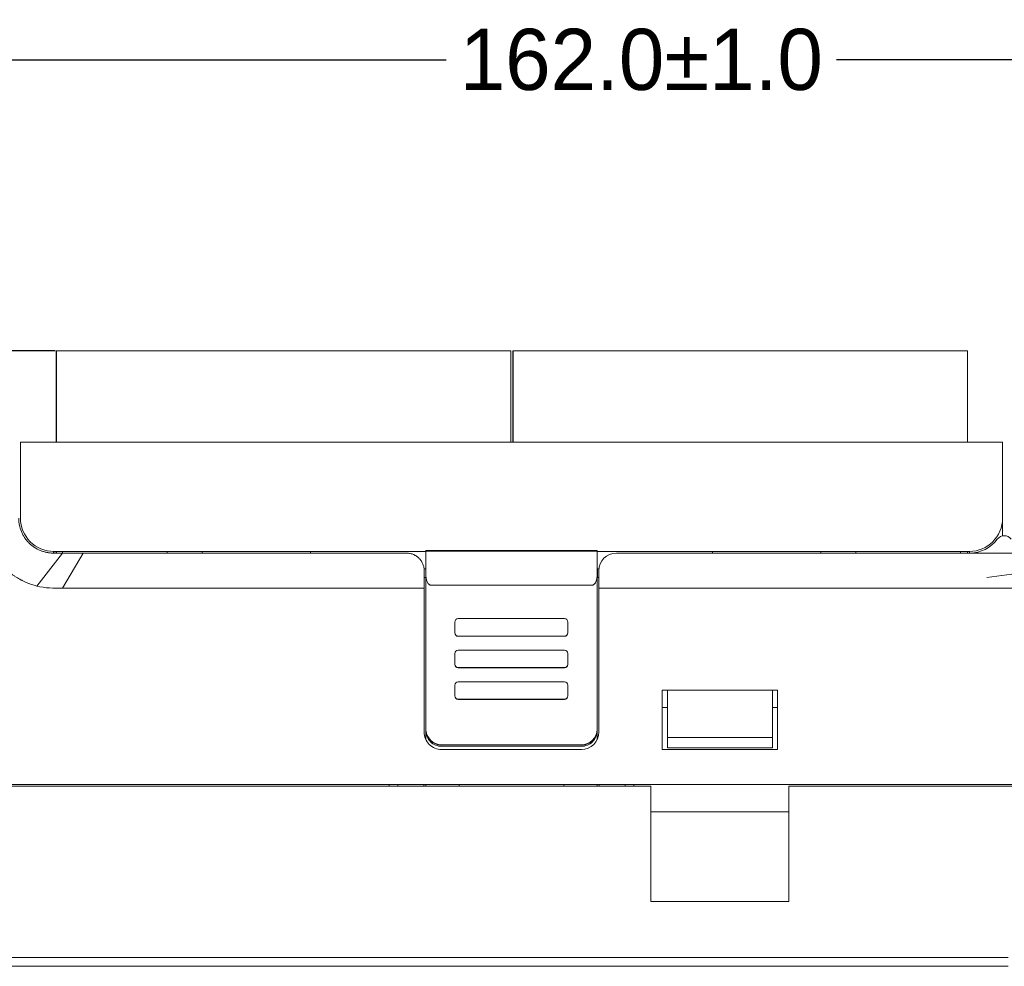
# Model space of a CAD drawing. Header units: millimetres. Extents: x -1146 to -167, y 277 to 699.
# Tile 22 of 40: x -950 to -894, y 534 to 588. Entities that reach past the tile are written whole.
import ezdxf

# ---------------------------------------------------------------- set-up
doc = ezdxf.new("R2010")
doc.units = ezdxf.units.MM
doc.header["$MEASUREMENT"] = 0
doc.dimstyles.get("Standard").update_dxf_attribs({"dimtxt": 3.5, "dimasz": 0.18, "dimexe": 0.18, "dimexo": 0.0625, "dimgap": 0.09, "dimtad": 0, "dimtih": 1, "dimtoh": 1, "dimdec": 4, "dimzin": 0, "dimdsep": 46, "dimtxsty": 'Standard', "dimcen": 0.09, "dimadec": 0, "dimazin": 0, "dimtfac": 1, "dimtdec": 4, "dimtofl": 0, "dimtmove": 0, "dimatfit": 3, "dimfxl": 0, "dimtolj": 1, "dimtzin": 0, "dimarcsym": 0})

# ---------------------------------------------------------------- blocks, each defined once
blk = doc.blocks.new('*D1')
at = {"color": 0, "lineweight": -2}
for p, q in [((-995.894, 553.173), (-995.894, 585.637)), ((-833.894, 552.834), (-833.894, 585.637)), ((-995.714, 585.457), (-926.068, 585.457)), ((-834.074, 585.457), (-903.721, 585.457))]:
    blk.add_line(p, q, dxfattribs=at)
at = {"color": 0}
for points in [[(-995.714, 585.487), (-995.714, 585.427), (-995.894, 585.457)], [(-834.074, 585.427), (-834.074, 585.487), (-833.894, 585.457)]]:
    blk.add_solid(points, dxfattribs=at)
at = {"layer": 'Defpoints', "color": 0}
for p in [(-833.894, 585.457), (-995.894, 553.11), (-833.894, 552.772)]:
    blk.add_point(p, dxfattribs=at)
at = {"color": 0, "insert": (-914.894, 585.457), "char_height": 3.5, "attachment_point": 5}
blk.add_mtext('\\A1;162.0%%p1.0', dxfattribs=at)
blk = doc.blocks.new('*D3')
at = {"color": 0, "lineweight": -2}
for p, q in [((-948.431, 568.794), (-1047.869, 568.794)), ((-1047.689, 568.615), (-1047.689, 553.022)), ((-1047.689, 533.749), (-1047.689, 549.342)), ((-993.957, 533.569), (-1047.869, 533.569))]:
    blk.add_line(p, q, dxfattribs=at)
at = {"color": 0}
for points in [[(-1047.659, 568.615), (-1047.719, 568.615), (-1047.689, 568.794)], [(-1047.719, 533.749), (-1047.659, 533.749), (-1047.689, 533.569)]]:
    blk.add_solid(points, dxfattribs=at)
at = {"layer": 'Defpoints', "color": 0}
for p in [(-1047.689, 568.794), (-948.369, 568.794), (-993.894, 533.569)]:
    blk.add_point(p, dxfattribs=at)
at = {"color": 0, "insert": (-1047.689, 551.182), "char_height": 3.5, "attachment_point": 5}
blk.add_mtext('\\A1;35.2%%p0.5', dxfattribs=at)

msp = doc.modelspace()

# ---------------------------------------------------------------- linework, layer by layer
at = {"lineweight": 18}
for points in [[(-948.369, 568.794), (-948.369, 568.794), (-948.386, 568.794), (-948.386, 568.794)], [(-948.386, 568.794), (-948.386, 568.794), (-948.386, 563.569), (-948.386, 563.569)], [(-947.869, 568.794), (-947.869, 568.794), (-948.369, 568.794), (-948.369, 568.794)], [(-948.369, 568.794), (-948.369, 568.794), (-948.369, 563.569), (-948.369, 563.569)], [(-922.869, 568.794), (-922.869, 568.794), (-947.869, 568.794), (-947.869, 568.794)], [(-922.869, 568.794), (-922.869, 568.794), (-922.369, 568.794), (-922.369, 568.794)], [(-922.369, 568.794), (-922.369, 568.794), (-922.369, 563.569), (-922.369, 563.569)], [(-922.369, 563.569), (-922.369, 563.569), (-922.369, 568.794), (-922.369, 568.794)], [(-922.229, 568.794), (-922.229, 568.794), (-922.246, 568.794), (-922.246, 568.794)], [(-922.246, 568.794), (-922.246, 568.794), (-922.246, 563.569), (-922.246, 563.569)], [(-921.729, 568.794), (-921.729, 568.794), (-922.229, 568.794), (-922.229, 568.794)], [(-922.229, 568.794), (-922.229, 568.794), (-922.229, 563.569), (-922.229, 563.569)], [(-909.229, 568.794), (-909.229, 568.794), (-921.729, 568.794), (-921.729, 568.794)], [(-896.729, 568.794), (-896.729, 568.794), (-909.229, 568.794), (-909.229, 568.794)], [(-896.229, 568.794), (-896.229, 568.794), (-896.729, 568.794), (-896.729, 568.794)], [(-896.229, 568.794), (-896.229, 568.794), (-896.229, 563.569), (-896.229, 563.569)], [(-896.229, 563.569), (-896.229, 563.569), (-896.229, 568.794), (-896.229, 568.794)], [(-950.425, 563.569), (-950.425, 563.569), (-894.219, 563.569), (-894.219, 563.569)], [(-950.425, 561.569), (-950.425, 561.569), (-950.425, 563.569), (-950.425, 563.569)], [(-894.219, 563.569), (-894.219, 563.569), (-950.425, 563.569), (-950.425, 563.569)], [(-923.819, 563.569), (-923.819, 563.569), (-920.819, 563.569), (-920.819, 563.569)], [(-921.419, 563.569), (-921.419, 563.569), (-923.219, 563.569), (-923.219, 563.569)], [(-894.219, 563.569), (-894.219, 563.569), (-894.219, 561.569), (-894.219, 561.569)], [(-950.425, 559.219), (-950.425, 559.219), (-950.425, 561.569), (-950.425, 561.569)], [(-894.219, 561.569), (-894.219, 561.569), (-894.219, 559.219), (-894.219, 559.219)], [(-896.119, 557.319), (-895.07, 557.319), (-894.219, 558.169), (-894.219, 559.219)], [(-894.219, 558.209), (-894.219, 558.209), (-894.219, 559.219), (-894.219, 559.219)], [(-896.092, 557.219), (-895.472, 557.227), (-894.891, 557.523), (-894.519, 558.019)], [(-948.525, 557.219), (-948.525, 557.219), (-948.525, 557.319), (-948.525, 557.319)], [(-927.222, 557.319), (-927.222, 557.319), (-948.525, 557.319), (-948.525, 557.319)], [(-948.519, 557.221), (-948.519, 557.221), (-948.519, 557.319), (-948.519, 557.319)], [(-948.386, 557.319), (-948.386, 557.319), (-948.386, 557.219), (-948.386, 557.219)], [(-948.369, 557.319), (-948.369, 557.319), (-948.369, 557.219), (-948.369, 557.219)], [(-948.025, 557.319), (-948.025, 557.319), (-948.025, 557.219), (-948.025, 557.219)], [(-942.025, 557.319), (-942.025, 557.319), (-942.025, 557.219), (-942.025, 557.219)], [(-940.025, 557.319), (-940.025, 557.319), (-940.025, 557.219), (-940.025, 557.219)], [(-933.822, 557.219), (-933.822, 557.219), (-933.822, 557.319), (-933.822, 557.319)], [(-927.222, 557.326), (-927.222, 557.326), (-927.222, 557.371), (-927.222, 557.371)], [(-917.422, 557.371), (-917.422, 557.371), (-927.222, 557.371), (-927.222, 557.371)], [(-927.222, 557.325), (-927.222, 556.871), (-927.222, 556.417), (-927.222, 555.964)], [(-917.422, 557.325), (-920.688, 557.325), (-923.955, 557.325), (-927.222, 557.325)], [(-917.422, 557.371), (-917.422, 557.371), (-917.422, 557.326), (-917.422, 557.326)], [(-917.422, 555.964), (-917.422, 556.417), (-917.422, 556.871), (-917.422, 557.325)], [(-896.119, 557.319), (-896.119, 557.319), (-917.422, 557.319), (-917.422, 557.319)], [(-910.822, 557.319), (-910.822, 557.319), (-910.822, 557.219), (-910.822, 557.219)], [(-904.619, 557.319), (-904.619, 557.319), (-904.619, 557.219), (-904.619, 557.219)], [(-902.619, 557.319), (-902.619, 557.319), (-902.619, 557.219), (-902.619, 557.219)], [(-896.619, 557.319), (-896.619, 557.319), (-896.619, 557.219), (-896.619, 557.219)], [(-896.229, 557.319), (-896.229, 557.319), (-896.229, 557.219), (-896.229, 557.219)], [(-896.229, 557.219), (-896.229, 557.219), (-896.229, 557.319), (-896.229, 557.319)], [(-896.119, 557.219), (-896.119, 557.219), (-896.119, 557.319), (-896.119, 557.319)], [(-949.487, 555.335), (-949.487, 555.335), (-948.025, 557.219), (-948.025, 557.219)], [(-948.016, 555.217), (-948.016, 555.217), (-946.84, 557.219), (-946.84, 557.219)], [(-916.322, 557.219), (-916.874, 557.219), (-917.322, 556.771), (-917.322, 556.219)], [(-897.119, 557.219), (-897.119, 557.219), (-916.322, 557.219), (-916.322, 557.219)], [(-897.119, 557.219), (-897.119, 557.219), (-896.119, 557.219), (-896.119, 557.219)], [(-896.092, 557.219), (-896.092, 557.219), (-896.119, 557.219), (-896.119, 557.219)], [(-895.119, 557.219), (-895.119, 557.219), (-896.092, 557.219), (-896.092, 557.219)], [(-927.328, 556.319), (-927.328, 556.319), (-927.222, 556.319), (-927.222, 556.319)], [(-927.322, 555.219), (-927.322, 555.552), (-927.322, 555.886), (-927.322, 556.219)], [(-917.422, 556.319), (-917.422, 556.319), (-917.317, 556.319), (-917.317, 556.319)], [(-917.4, 555.819), (-917.4, 555.819), (-917.4, 556.319), (-917.4, 556.319)], [(-917.322, 556.219), (-917.322, 556.219), (-917.322, 555.219), (-917.322, 555.219)], [(-927.322, 555.819), (-927.322, 555.819), (-927.222, 555.819), (-927.222, 555.819)], [(-927.222, 547.134), (-927.222, 547.134), (-927.222, 555.964), (-927.222, 555.964)], [(-927.222, 547.134), (-927.222, 547.134), (-927.222, 555.957), (-927.222, 555.957)], [(-917.422, 555.964), (-917.422, 555.964), (-917.422, 547.134), (-917.422, 547.134)], [(-917.422, 555.957), (-917.422, 555.957), (-917.422, 547.134), (-917.422, 547.134)], [(-917.422, 555.819), (-917.422, 555.819), (-917.322, 555.819), (-917.322, 555.819)], [(-893.119, 556.083), (-893.119, 556.083), (-895.119, 555.831), (-895.119, 555.831)], [(-948.016, 555.217), (-948.51, 555.216), (-949.008, 555.208), (-949.487, 555.335)], [(-927.322, 546.977), (-927.322, 546.977), (-927.322, 555.219), (-927.322, 555.219)], [(-917.722, 555.38), (-917.722, 555.38), (-926.922, 555.38), (-926.922, 555.38)], [(-917.322, 555.219), (-917.322, 555.219), (-917.322, 546.977), (-917.322, 546.977)], [(-895.119, 555.219), (-895.119, 555.219), (-917.322, 555.219), (-917.322, 555.219)], [(-919.293, 553.472), (-919.293, 553.472), (-925.368, 553.472), (-925.368, 553.472)], [(-925.568, 553.273), (-925.568, 553.273), (-925.568, 552.673), (-925.568, 552.673)], [(-919.093, 552.673), (-919.093, 552.673), (-919.093, 553.273), (-919.093, 553.273)], [(-925.568, 552.657), (-925.568, 552.657), (-925.568, 552.673), (-925.568, 552.673)], [(-925.568, 552.673), (-925.568, 552.673), (-925.568, 552.657), (-925.568, 552.657)], [(-925.368, 552.474), (-925.368, 552.474), (-919.293, 552.474), (-919.293, 552.474)], [(-919.293, 552.457), (-919.293, 552.457), (-925.368, 552.457), (-925.368, 552.457)], [(-919.293, 552.457), (-919.183, 552.457), (-919.093, 552.546), (-919.093, 552.657)], [(-919.093, 552.676), (-919.093, 552.676), (-919.093, 552.657), (-919.093, 552.657)], [(-919.093, 552.673), (-919.093, 552.673), (-919.093, 552.657), (-919.093, 552.657)], [(-919.293, 551.665), (-919.293, 551.665), (-925.368, 551.665), (-925.368, 551.665)], [(-925.568, 551.466), (-925.568, 551.466), (-925.568, 550.866), (-925.568, 550.866)], [(-919.093, 550.866), (-919.093, 550.866), (-919.093, 551.466), (-919.093, 551.466)], [(-925.568, 550.866), (-925.568, 550.866), (-925.568, 550.85), (-925.568, 550.85)], [(-925.368, 550.667), (-925.368, 550.667), (-919.293, 550.667), (-919.293, 550.667)], [(-919.293, 550.65), (-919.293, 550.65), (-925.368, 550.65), (-925.368, 550.65)], [(-919.293, 550.65), (-919.183, 550.65), (-919.093, 550.74), (-919.093, 550.85)], [(-919.093, 550.869), (-919.093, 550.869), (-919.093, 550.85), (-919.093, 550.85)], [(-919.093, 550.866), (-919.093, 550.866), (-919.093, 550.85), (-919.093, 550.85)], [(-925.568, 549.659), (-925.568, 549.659), (-925.568, 549.059), (-925.568, 549.059)], [(-919.293, 549.858), (-919.293, 549.858), (-925.368, 549.858), (-925.368, 549.858)], [(-919.093, 549.059), (-919.093, 549.059), (-919.093, 549.659), (-919.093, 549.659)], [(-925.568, 549.043), (-925.568, 549.043), (-925.568, 549.059), (-925.568, 549.059)], [(-925.568, 549.059), (-925.568, 549.059), (-925.568, 549.043), (-925.568, 549.043)], [(-925.368, 548.86), (-925.368, 548.86), (-919.293, 548.86), (-919.293, 548.86)], [(-919.293, 548.843), (-919.183, 548.843), (-919.093, 548.933), (-919.093, 549.043)], [(-919.093, 549.062), (-919.093, 549.062), (-919.093, 549.043), (-919.093, 549.043)], [(-919.093, 549.059), (-919.093, 549.059), (-919.093, 549.043), (-919.093, 549.043)], [(-913.694, 549.374), (-913.694, 549.374), (-913.694, 545.974), (-913.694, 545.974)], [(-907.094, 549.374), (-907.094, 549.374), (-913.694, 549.374), (-913.694, 549.374)], [(-913.394, 548.762), (-913.394, 548.762), (-913.394, 549.374), (-913.394, 549.374)], [(-907.394, 549.374), (-907.394, 549.374), (-907.394, 548.762), (-907.394, 548.762)], [(-907.094, 545.974), (-907.094, 545.974), (-907.094, 549.374), (-907.094, 549.374)], [(-919.293, 548.843), (-919.293, 548.843), (-925.368, 548.843), (-925.368, 548.843)], [(-913.394, 548.374), (-913.394, 548.374), (-913.694, 548.374), (-913.694, 548.374)], [(-913.394, 546.674), (-913.394, 546.674), (-913.394, 548.762), (-913.394, 548.762)], [(-907.394, 548.762), (-907.394, 548.762), (-907.394, 546.674), (-907.394, 546.674)], [(-907.094, 548.374), (-907.094, 548.374), (-907.394, 548.374), (-907.394, 548.374)], [(-927.222, 547.059), (-927.222, 547.059), (-927.222, 547.134), (-927.222, 547.134)], [(-927.222, 547.134), (-927.213, 546.644), (-926.813, 546.251), (-926.322, 546.251)], [(-927.222, 546.541), (-927.222, 546.541), (-927.222, 547.059), (-927.222, 547.059)], [(-918.322, 546.251), (-917.831, 546.251), (-917.43, 546.644), (-917.422, 547.134)], [(-918.322, 545.977), (-917.77, 545.977), (-917.322, 546.425), (-917.322, 546.977)], [(-917.422, 547.134), (-917.422, 547.134), (-917.422, 547.059), (-917.422, 547.059)], [(-917.422, 547.134), (-917.422, 547.134), (-917.422, 547.059), (-917.422, 547.059)], [(-917.422, 546.541), (-917.422, 546.541), (-917.422, 547.059), (-917.422, 547.059)], [(-913.394, 546.674), (-913.394, 546.674), (-913.394, 546.074), (-913.394, 546.074)], [(-907.394, 546.674), (-907.394, 546.674), (-913.394, 546.674), (-913.394, 546.674)], [(-907.394, 546.074), (-907.394, 546.074), (-907.394, 546.674), (-907.394, 546.674)], [(-918.322, 546.251), (-918.322, 546.251), (-926.322, 546.251), (-926.322, 546.251)], [(-926.322, 546.161), (-926.322, 546.161), (-918.322, 546.161), (-918.322, 546.161)], [(-913.394, 546.074), (-913.394, 546.074), (-907.394, 546.074), (-907.394, 546.074)], [(-918.322, 545.977), (-918.322, 545.977), (-926.322, 545.977), (-926.322, 545.977)], [(-913.694, 545.974), (-913.694, 545.974), (-907.094, 545.974), (-907.094, 545.974)], [(-990.394, 543.974), (-990.394, 543.974), (-834.394, 543.974), (-834.394, 543.974)], [(-971.444, 543.874), (-971.444, 543.874), (-914.344, 543.874), (-914.344, 543.874)], [(-929.322, 543.874), (-929.322, 543.874), (-929.322, 543.974), (-929.322, 543.974)], [(-928.822, 543.974), (-928.822, 543.974), (-928.822, 543.874), (-928.822, 543.874)], [(-927.343, 543.974), (-927.343, 543.974), (-927.343, 543.874), (-927.343, 543.874)], [(-927.222, 543.874), (-927.222, 543.874), (-927.222, 543.974), (-927.222, 543.974)], [(-925.322, 543.874), (-925.322, 543.874), (-925.322, 543.974), (-925.322, 543.974)], [(-919.322, 543.974), (-919.322, 543.974), (-919.322, 543.874), (-919.322, 543.874)], [(-917.422, 543.874), (-917.422, 543.874), (-917.422, 543.974), (-917.422, 543.974)], [(-917.3, 543.974), (-917.3, 543.974), (-917.3, 543.874), (-917.3, 543.874)], [(-915.822, 543.974), (-915.822, 543.974), (-915.822, 543.874), (-915.822, 543.874)], [(-915.322, 543.974), (-915.322, 543.974), (-915.322, 543.874), (-915.322, 543.874)], [(-914.344, 537.276), (-914.344, 537.276), (-914.344, 543.874), (-914.344, 543.874)], [(-906.444, 543.874), (-906.444, 543.874), (-856.844, 543.874), (-856.844, 543.874)], [(-906.444, 543.874), (-906.444, 543.874), (-906.444, 537.276), (-906.444, 537.276)], [(-906.444, 542.419), (-906.444, 542.419), (-914.344, 542.419), (-914.344, 542.419)], [(-914.344, 537.276), (-914.344, 537.276), (-906.444, 537.276), (-906.444, 537.276)], [(-954.794, 534.069), (-954.794, 534.069), (-893.894, 534.069), (-893.894, 534.069)], [(-893.894, 533.569), (-893.894, 533.569), (-954.794, 533.569), (-954.794, 533.569)]]:
    msp.add_open_spline(points, degree=3, dxfattribs=at)
for points, knots in [([(-949.487, 555.335), (-949.698, 555.39), (-949.903, 555.458), (-950.1, 555.542), (-950.1, 555.542), (-950.15, 555.563), (-950.199, 555.586), (-950.247, 555.609), (-950.247, 555.609), (-950.296, 555.632), (-950.344, 555.656), (-950.391, 555.681), (-950.391, 555.681), (-950.487, 555.732), (-950.58, 555.786), (-950.672, 555.844), (-950.672, 555.844), (-950.695, 555.859), (-950.718, 555.874), (-950.74, 555.889), (-950.74, 555.889), (-950.763, 555.904), (-950.785, 555.919), (-950.808, 555.934), (-950.808, 555.934), (-950.852, 555.965), (-950.896, 555.997), (-950.939, 556.03), (-950.939, 556.03), (-951.025, 556.095), (-951.108, 556.163), (-951.188, 556.235), (-951.188, 556.235), (-951.268, 556.306), (-951.345, 556.38), (-951.419, 556.458), (-951.419, 556.458), (-951.493, 556.536), (-951.564, 556.617), (-951.633, 556.701), (-951.633, 556.701), (-951.667, 556.743), (-951.7, 556.786), (-951.732, 556.829), (-951.732, 556.829), (-951.765, 556.873), (-951.797, 556.917), (-951.827, 556.962), (-951.827, 556.962), (-951.888, 557.051), (-951.945, 557.143), (-951.999, 557.236), (-951.999, 557.236), (-952.052, 557.329), (-952.101, 557.425), (-952.147, 557.522), (-952.147, 557.522), (-952.192, 557.619), (-952.234, 557.718), (-952.272, 557.82), (-952.272, 557.82), (-952.291, 557.87), (-952.309, 557.921), (-952.326, 557.973), (-952.326, 557.973), (-952.334, 557.999), (-952.342, 558.025), (-952.35, 558.051), (-952.35, 558.051), (-952.358, 558.077), (-952.366, 558.103), (-952.373, 558.129), (-952.373, 558.129), (-952.403, 558.234), (-952.428, 558.339), (-952.449, 558.445), (-952.449, 558.445), (-952.47, 558.551), (-952.487, 558.657), (-952.499, 558.764), (-952.499, 558.764), (-952.511, 558.872), (-952.519, 558.98), (-952.521, 559.089)], [0, 0, 0, 0, 0.047619, 0.047619, 0.047619, 0.047619, 0.095238, 0.095238, 0.095238, 0.095238, 0.142857, 0.142857, 0.142857, 0.142857, 0.190476, 0.190476, 0.190476, 0.190476, 0.238095, 0.238095, 0.238095, 0.238095, 0.285714, 0.285714, 0.285714, 0.285714, 0.333333, 0.333333, 0.333333, 0.333333, 0.380952, 0.380952, 0.380952, 0.380952, 0.428571, 0.428571, 0.428571, 0.428571, 0.47619, 0.47619, 0.47619, 0.47619, 0.52381, 0.52381, 0.52381, 0.52381, 0.571429, 0.571429, 0.571429, 0.571429, 0.619048, 0.619048, 0.619048, 0.619048, 0.666667, 0.666667, 0.666667, 0.666667, 0.714286, 0.714286, 0.714286, 0.714286, 0.761905, 0.761905, 0.761905, 0.761905, 0.809524, 0.809524, 0.809524, 0.809524, 0.857143, 0.857143, 0.857143, 0.857143, 0.904762, 0.904762, 0.904762, 0.904762, 0.952381, 0.952381, 0.952381, 0.952381, 1, 1, 1, 1]), ([(-948.525, 557.219), (-948.558, 557.219), (-948.59, 557.22), (-948.623, 557.221), (-948.623, 557.221), (-948.656, 557.223), (-948.688, 557.225), (-948.721, 557.229), (-948.721, 557.229), (-948.785, 557.235), (-948.85, 557.245), (-948.913, 557.257), (-948.913, 557.257), (-948.977, 557.27), (-949.04, 557.285), (-949.103, 557.304), (-949.103, 557.304), (-949.134, 557.314), (-949.166, 557.324), (-949.197, 557.335), (-949.197, 557.335), (-949.228, 557.346), (-949.258, 557.358), (-949.288, 557.37), (-949.288, 557.37), (-949.409, 557.42), (-949.524, 557.482), (-949.632, 557.554), (-949.632, 557.554), (-949.659, 557.572), (-949.686, 557.591), (-949.712, 557.61), (-949.712, 557.61), (-949.739, 557.629), (-949.765, 557.65), (-949.79, 557.67), (-949.79, 557.67), (-949.841, 557.712), (-949.89, 557.756), (-949.937, 557.803), (-949.937, 557.803), (-949.983, 557.849), (-950.027, 557.898), (-950.069, 557.948), (-950.069, 557.948), (-950.111, 557.999), (-950.15, 558.052), (-950.187, 558.107), (-950.187, 558.107), (-950.224, 558.162), (-950.258, 558.218), (-950.289, 558.276), (-950.289, 558.276), (-950.304, 558.306), (-950.319, 558.335), (-950.333, 558.365), (-950.333, 558.365), (-950.347, 558.394), (-950.36, 558.425), (-950.373, 558.455), (-950.373, 558.455), (-950.423, 558.576), (-950.461, 558.701), (-950.486, 558.828), (-950.486, 558.828), (-950.499, 558.892), (-950.508, 558.957), (-950.515, 559.022), (-950.515, 559.022), (-950.518, 559.054), (-950.521, 559.087), (-950.522, 559.12), (-950.522, 559.12), (-950.524, 559.153), (-950.525, 559.186), (-950.525, 559.219)], [0, 0, 0, 0, 0.052632, 0.052632, 0.052632, 0.052632, 0.105263, 0.105263, 0.105263, 0.105263, 0.157895, 0.157895, 0.157895, 0.157895, 0.210526, 0.210526, 0.210526, 0.210526, 0.263158, 0.263158, 0.263158, 0.263158, 0.315789, 0.315789, 0.315789, 0.315789, 0.368421, 0.368421, 0.368421, 0.368421, 0.421053, 0.421053, 0.421053, 0.421053, 0.473684, 0.473684, 0.473684, 0.473684, 0.526316, 0.526316, 0.526316, 0.526316, 0.578947, 0.578947, 0.578947, 0.578947, 0.631579, 0.631579, 0.631579, 0.631579, 0.684211, 0.684211, 0.684211, 0.684211, 0.736842, 0.736842, 0.736842, 0.736842, 0.789474, 0.789474, 0.789474, 0.789474, 0.842105, 0.842105, 0.842105, 0.842105, 0.894737, 0.894737, 0.894737, 0.894737, 0.947368, 0.947368, 0.947368, 0.947368, 1, 1, 1, 1]), ([(-950.425, 559.219), (-950.425, 558.715), (-950.225, 558.232), (-949.868, 557.875), (-949.868, 557.875), (-949.512, 557.519), (-949.029, 557.319), (-948.525, 557.319)], [0, 0, 0, 0, 0.5, 0.5, 0.5, 0.5, 1, 1, 1, 1]), ([(-893.719, 558.019), (-893.813, 558.145), (-893.962, 558.219), (-894.119, 558.219), (-894.119, 558.219), (-894.277, 558.219), (-894.425, 558.145), (-894.519, 558.019)], [0, 0, 0, 0, 0.5, 0.5, 0.5, 0.5, 1, 1, 1, 1]), ([(-948.025, 557.219), (-948.108, 557.219), (-948.191, 557.219), (-948.275, 557.219), (-948.275, 557.219), (-948.358, 557.219), (-948.441, 557.219), (-948.525, 557.219)], [0, 0, 0, 0, 0.5, 0.5, 0.5, 0.5, 1, 1, 1, 1]), ([(-946.84, 557.219), (-946.965, 557.219), (-947.09, 557.219), (-947.216, 557.219), (-947.216, 557.219), (-947.351, 557.219), (-947.485, 557.219), (-947.62, 557.219), (-947.62, 557.219), (-947.755, 557.219), (-947.89, 557.219), (-948.025, 557.219)], [0, 0, 0, 0, 0.333333, 0.333333, 0.333333, 0.333333, 0.666667, 0.666667, 0.666667, 0.666667, 1, 1, 1, 1]), ([(-928.322, 557.219), (-931.517, 557.219), (-934.714, 557.219), (-937.913, 557.219), (-937.913, 557.219), (-938.313, 557.219), (-938.713, 557.219), (-939.113, 557.219), (-939.113, 557.219), (-939.513, 557.219), (-939.913, 557.219), (-940.311, 557.219), (-940.311, 557.219), (-940.708, 557.219), (-941.101, 557.219), (-941.485, 557.219), (-941.485, 557.219), (-941.868, 557.219), (-942.24, 557.219), (-942.6, 557.219), (-942.6, 557.219), (-943.321, 557.219), (-944.005, 557.219), (-944.71, 557.219), (-944.71, 557.219), (-945.415, 557.219), (-946.133, 557.219), (-946.84, 557.219)], [0, 0, 0, 0, 0.142857, 0.142857, 0.142857, 0.142857, 0.285714, 0.285714, 0.285714, 0.285714, 0.428571, 0.428571, 0.428571, 0.428571, 0.571429, 0.571429, 0.571429, 0.571429, 0.714286, 0.714286, 0.714286, 0.714286, 0.857143, 0.857143, 0.857143, 0.857143, 1, 1, 1, 1]), ([(-927.322, 556.219), (-927.322, 556.282), (-927.328, 556.343), (-927.339, 556.404), (-927.339, 556.404), (-927.345, 556.435), (-927.352, 556.465), (-927.361, 556.495), (-927.361, 556.495), (-927.369, 556.525), (-927.379, 556.555), (-927.391, 556.584), (-927.391, 556.584), (-927.414, 556.643), (-927.443, 556.699), (-927.476, 556.753), (-927.476, 556.753), (-927.493, 556.78), (-927.512, 556.806), (-927.532, 556.832), (-927.532, 556.832), (-927.551, 556.857), (-927.572, 556.882), (-927.595, 556.906), (-927.595, 556.906), (-927.64, 556.953), (-927.69, 556.997), (-927.744, 557.035), (-927.744, 557.035), (-927.771, 557.054), (-927.799, 557.072), (-927.828, 557.088), (-927.828, 557.088), (-927.843, 557.097), (-927.858, 557.105), (-927.873, 557.112), (-927.873, 557.112), (-927.888, 557.12), (-927.904, 557.128), (-927.919, 557.134), (-927.919, 557.134), (-927.982, 557.162), (-928.047, 557.183), (-928.114, 557.197), (-928.114, 557.197), (-928.148, 557.204), (-928.182, 557.21), (-928.217, 557.213), (-928.217, 557.213), (-928.252, 557.217), (-928.287, 557.219), (-928.322, 557.219)], [0, 0, 0, 0, 0.076923, 0.076923, 0.076923, 0.076923, 0.153846, 0.153846, 0.153846, 0.153846, 0.230769, 0.230769, 0.230769, 0.230769, 0.307692, 0.307692, 0.307692, 0.307692, 0.384615, 0.384615, 0.384615, 0.384615, 0.461538, 0.461538, 0.461538, 0.461538, 0.538462, 0.538462, 0.538462, 0.538462, 0.615385, 0.615385, 0.615385, 0.615385, 0.692308, 0.692308, 0.692308, 0.692308, 0.769231, 0.769231, 0.769231, 0.769231, 0.846154, 0.846154, 0.846154, 0.846154, 0.923077, 0.923077, 0.923077, 0.923077, 1, 1, 1, 1]), ([(-893.119, 557.219), (-893.452, 557.219), (-893.786, 557.219), (-894.119, 557.219), (-894.119, 557.219), (-894.452, 557.219), (-894.786, 557.219), (-895.119, 557.219)], [0, 0, 0, 0, 0.5, 0.5, 0.5, 0.5, 1, 1, 1, 1]), ([(-927.222, 555.964), (-927.221, 555.934), (-927.221, 555.903), (-927.218, 555.873), (-927.218, 555.873), (-927.216, 555.845), (-927.213, 555.816), (-927.208, 555.787), (-927.208, 555.787), (-927.204, 555.76), (-927.198, 555.732), (-927.191, 555.705), (-927.191, 555.705), (-927.184, 555.679), (-927.176, 555.653), (-927.167, 555.628), (-927.167, 555.628), (-927.147, 555.572), (-927.121, 555.519), (-927.083, 555.471), (-927.083, 555.471), (-927.073, 555.459), (-927.062, 555.447), (-927.05, 555.436), (-927.05, 555.436), (-927.039, 555.426), (-927.027, 555.417), (-927.015, 555.409), (-927.015, 555.409), (-927, 555.4), (-926.985, 555.392), (-926.969, 555.387), (-926.969, 555.387), (-926.954, 555.383), (-926.938, 555.382), (-926.922, 555.38)], [0, 0, 0, 0, 0.111111, 0.111111, 0.111111, 0.111111, 0.222222, 0.222222, 0.222222, 0.222222, 0.333333, 0.333333, 0.333333, 0.333333, 0.444444, 0.444444, 0.444444, 0.444444, 0.555556, 0.555556, 0.555556, 0.555556, 0.666667, 0.666667, 0.666667, 0.666667, 0.777778, 0.777778, 0.777778, 0.777778, 0.888889, 0.888889, 0.888889, 0.888889, 1, 1, 1, 1]), ([(-917.722, 555.38), (-917.705, 555.38), (-917.689, 555.383), (-917.673, 555.388), (-917.673, 555.388), (-917.657, 555.393), (-917.643, 555.4), (-917.629, 555.409), (-917.629, 555.409), (-917.623, 555.413), (-917.616, 555.417), (-917.61, 555.422), (-917.61, 555.422), (-917.604, 555.427), (-917.598, 555.432), (-917.592, 555.437), (-917.592, 555.437), (-917.581, 555.448), (-917.571, 555.459), (-917.561, 555.471), (-917.561, 555.471), (-917.552, 555.483), (-917.543, 555.495), (-917.535, 555.508), (-917.535, 555.508), (-917.527, 555.52), (-917.519, 555.533), (-917.513, 555.546), (-917.513, 555.546), (-917.499, 555.572), (-917.487, 555.599), (-917.477, 555.626), (-917.477, 555.626), (-917.467, 555.654), (-917.459, 555.681), (-917.452, 555.709), (-917.452, 555.709), (-917.445, 555.737), (-917.439, 555.765), (-917.435, 555.793), (-917.435, 555.793), (-917.426, 555.849), (-917.422, 555.906), (-917.422, 555.964)], [0, 0, 0, 0, 0.090909, 0.090909, 0.090909, 0.090909, 0.181818, 0.181818, 0.181818, 0.181818, 0.272727, 0.272727, 0.272727, 0.272727, 0.363636, 0.363636, 0.363636, 0.363636, 0.454545, 0.454545, 0.454545, 0.454545, 0.545455, 0.545455, 0.545455, 0.545455, 0.636364, 0.636364, 0.636364, 0.636364, 0.727273, 0.727273, 0.727273, 0.727273, 0.818182, 0.818182, 0.818182, 0.818182, 0.909091, 0.909091, 0.909091, 0.909091, 1, 1, 1, 1]), ([(-927.322, 555.219), (-927.435, 555.219), (-927.548, 555.219), (-927.661, 555.219), (-927.661, 555.219), (-931.569, 555.219), (-935.474, 555.219), (-939.376, 555.219), (-939.376, 555.219), (-940.261, 555.219), (-941.146, 555.219), (-942.097, 555.219), (-942.097, 555.219), (-943.047, 555.219), (-944.062, 555.219), (-945.057, 555.219), (-945.057, 555.219), (-946.052, 555.219), (-947.027, 555.22), (-948.016, 555.217)], [0, 0, 0, 0, 0.2, 0.2, 0.2, 0.2, 0.4, 0.4, 0.4, 0.4, 0.6, 0.6, 0.6, 0.6, 0.8, 0.8, 0.8, 0.8, 1, 1, 1, 1]), ([(-893.119, 555.219), (-893.452, 555.219), (-893.786, 555.219), (-894.119, 555.219), (-894.119, 555.219), (-894.452, 555.219), (-894.786, 555.219), (-895.119, 555.219)], [0, 0, 0, 0, 0.5, 0.5, 0.5, 0.5, 1, 1, 1, 1]), ([(-925.368, 553.472), (-925.421, 553.472), (-925.472, 553.451), (-925.51, 553.414), (-925.51, 553.414), (-925.547, 553.376), (-925.568, 553.326), (-925.568, 553.273)], [0, 0, 0, 0, 0.5, 0.5, 0.5, 0.5, 1, 1, 1, 1]), ([(-919.093, 553.273), (-919.093, 553.326), (-919.114, 553.376), (-919.152, 553.414), (-919.152, 553.414), (-919.189, 553.451), (-919.24, 553.472), (-919.293, 553.472)], [0, 0, 0, 0, 0.5, 0.5, 0.5, 0.5, 1, 1, 1, 1]), ([(-925.568, 552.673), (-925.568, 552.62), (-925.547, 552.57), (-925.51, 552.532), (-925.51, 552.532), (-925.472, 552.495), (-925.421, 552.474), (-925.368, 552.474)], [0, 0, 0, 0, 0.5, 0.5, 0.5, 0.5, 1, 1, 1, 1]), ([(-925.568, 552.657), (-925.568, 552.604), (-925.547, 552.553), (-925.51, 552.515), (-925.51, 552.515), (-925.472, 552.478), (-925.421, 552.457), (-925.368, 552.457)], [0, 0, 0, 0, 0.5, 0.5, 0.5, 0.5, 1, 1, 1, 1]), ([(-919.293, 552.474), (-919.24, 552.474), (-919.189, 552.495), (-919.152, 552.532), (-919.152, 552.532), (-919.114, 552.57), (-919.093, 552.62), (-919.093, 552.673)], [0, 0, 0, 0, 0.5, 0.5, 0.5, 0.5, 1, 1, 1, 1]), ([(-925.368, 551.665), (-925.421, 551.665), (-925.472, 551.644), (-925.51, 551.607), (-925.51, 551.607), (-925.547, 551.569), (-925.568, 551.519), (-925.568, 551.466)], [0, 0, 0, 0, 0.5, 0.5, 0.5, 0.5, 1, 1, 1, 1]), ([(-919.093, 551.466), (-919.093, 551.519), (-919.114, 551.569), (-919.152, 551.607), (-919.152, 551.607), (-919.189, 551.644), (-919.24, 551.665), (-919.293, 551.665)], [0, 0, 0, 0, 0.5, 0.5, 0.5, 0.5, 1, 1, 1, 1]), ([(-925.568, 550.866), (-925.568, 550.813), (-925.547, 550.763), (-925.51, 550.725), (-925.51, 550.725), (-925.472, 550.688), (-925.421, 550.667), (-925.368, 550.667)], [0, 0, 0, 0, 0.5, 0.5, 0.5, 0.5, 1, 1, 1, 1]), ([(-925.568, 550.85), (-925.568, 550.797), (-925.547, 550.746), (-925.51, 550.708), (-925.51, 550.708), (-925.472, 550.671), (-925.421, 550.65), (-925.368, 550.65)], [0, 0, 0, 0, 0.5, 0.5, 0.5, 0.5, 1, 1, 1, 1]), ([(-919.293, 550.667), (-919.24, 550.667), (-919.189, 550.688), (-919.152, 550.725), (-919.152, 550.725), (-919.114, 550.763), (-919.093, 550.813), (-919.093, 550.866)], [0, 0, 0, 0, 0.5, 0.5, 0.5, 0.5, 1, 1, 1, 1]), ([(-925.368, 549.858), (-925.421, 549.858), (-925.472, 549.837), (-925.51, 549.8), (-925.51, 549.8), (-925.547, 549.762), (-925.568, 549.712), (-925.568, 549.659)], [0, 0, 0, 0, 0.5, 0.5, 0.5, 0.5, 1, 1, 1, 1]), ([(-919.093, 549.659), (-919.093, 549.712), (-919.114, 549.762), (-919.152, 549.8), (-919.152, 549.8), (-919.189, 549.837), (-919.24, 549.858), (-919.293, 549.858)], [0, 0, 0, 0, 0.5, 0.5, 0.5, 0.5, 1, 1, 1, 1]), ([(-925.568, 549.059), (-925.568, 549.006), (-925.547, 548.956), (-925.51, 548.918), (-925.51, 548.918), (-925.472, 548.881), (-925.421, 548.86), (-925.368, 548.86)], [0, 0, 0, 0, 0.5, 0.5, 0.5, 0.5, 1, 1, 1, 1]), ([(-925.568, 549.043), (-925.568, 548.99), (-925.547, 548.939), (-925.51, 548.902), (-925.51, 548.902), (-925.472, 548.864), (-925.421, 548.843), (-925.368, 548.843)], [0, 0, 0, 0, 0.5, 0.5, 0.5, 0.5, 1, 1, 1, 1]), ([(-919.293, 548.86), (-919.24, 548.86), (-919.189, 548.881), (-919.152, 548.918), (-919.152, 548.918), (-919.114, 548.956), (-919.093, 549.006), (-919.093, 549.059)], [0, 0, 0, 0, 0.5, 0.5, 0.5, 0.5, 1, 1, 1, 1]), ([(-927.322, 546.977), (-927.322, 546.712), (-927.216, 546.458), (-927.029, 546.27), (-927.029, 546.27), (-926.841, 546.083), (-926.587, 545.977), (-926.322, 545.977)], [0, 0, 0, 0, 0.5, 0.5, 0.5, 0.5, 1, 1, 1, 1]), ([(-926.322, 546.235), (-926.381, 546.235), (-926.44, 546.241), (-926.497, 546.252), (-926.497, 546.252), (-926.526, 546.258), (-926.554, 546.265), (-926.583, 546.274), (-926.583, 546.274), (-926.611, 546.282), (-926.639, 546.292), (-926.666, 546.304), (-926.666, 546.304), (-926.721, 546.326), (-926.772, 546.354), (-926.821, 546.386), (-926.821, 546.386), (-926.834, 546.394), (-926.846, 546.403), (-926.857, 546.412), (-926.857, 546.412), (-926.869, 546.42), (-926.881, 546.429), (-926.893, 546.439), (-926.893, 546.439), (-926.915, 546.458), (-926.937, 546.477), (-926.958, 546.498), (-926.958, 546.498), (-927, 546.54), (-927.037, 546.585), (-927.07, 546.634), (-927.07, 546.634), (-927.078, 546.646), (-927.086, 546.659), (-927.093, 546.671), (-927.093, 546.671), (-927.101, 546.684), (-927.108, 546.697), (-927.115, 546.71), (-927.115, 546.71), (-927.129, 546.736), (-927.142, 546.762), (-927.153, 546.789), (-927.153, 546.789), (-927.164, 546.816), (-927.174, 546.844), (-927.183, 546.872), (-927.183, 546.872), (-927.187, 546.886), (-927.191, 546.9), (-927.195, 546.914), (-927.195, 546.914), (-927.198, 546.929), (-927.202, 546.943), (-927.204, 546.958), (-927.204, 546.958), (-927.216, 547.016), (-927.222, 547.075), (-927.222, 547.134)], [0, 0, 0, 0, 0.066667, 0.066667, 0.066667, 0.066667, 0.133333, 0.133333, 0.133333, 0.133333, 0.2, 0.2, 0.2, 0.2, 0.266667, 0.266667, 0.266667, 0.266667, 0.333333, 0.333333, 0.333333, 0.333333, 0.4, 0.4, 0.4, 0.4, 0.466667, 0.466667, 0.466667, 0.466667, 0.533333, 0.533333, 0.533333, 0.533333, 0.6, 0.6, 0.6, 0.6, 0.666667, 0.666667, 0.666667, 0.666667, 0.733333, 0.733333, 0.733333, 0.733333, 0.8, 0.8, 0.8, 0.8, 0.866667, 0.866667, 0.866667, 0.866667, 0.933333, 0.933333, 0.933333, 0.933333, 1, 1, 1, 1]), ([(-927.222, 547.059), (-927.222, 546.821), (-927.127, 546.592), (-926.958, 546.424), (-926.958, 546.424), (-926.789, 546.255), (-926.561, 546.161), (-926.322, 546.161)], [0, 0, 0, 0, 0.5, 0.5, 0.5, 0.5, 1, 1, 1, 1]), ([(-917.422, 547.134), (-917.422, 547.075), (-917.428, 547.016), (-917.439, 546.959), (-917.439, 546.959), (-917.445, 546.93), (-917.452, 546.902), (-917.461, 546.873), (-917.461, 546.873), (-917.469, 546.845), (-917.479, 546.817), (-917.49, 546.79), (-917.49, 546.79), (-917.513, 546.736), (-917.541, 546.684), (-917.573, 546.635), (-917.573, 546.635), (-917.581, 546.623), (-917.59, 546.611), (-917.599, 546.599), (-917.599, 546.599), (-917.607, 546.587), (-917.616, 546.576), (-917.626, 546.564), (-917.626, 546.564), (-917.645, 546.541), (-917.664, 546.519), (-917.685, 546.499), (-917.685, 546.499), (-917.727, 546.457), (-917.772, 546.42), (-917.821, 546.387), (-917.821, 546.387), (-917.833, 546.379), (-917.846, 546.371), (-917.859, 546.363), (-917.859, 546.363), (-917.871, 546.356), (-917.884, 546.348), (-917.897, 546.341), (-917.897, 546.341), (-917.923, 546.328), (-917.95, 546.315), (-917.977, 546.304), (-917.977, 546.304), (-918.004, 546.293), (-918.031, 546.283), (-918.059, 546.274), (-918.059, 546.274), (-918.074, 546.27), (-918.088, 546.266), (-918.102, 546.262), (-918.102, 546.262), (-918.116, 546.259), (-918.131, 546.255), (-918.145, 546.253), (-918.145, 546.253), (-918.204, 546.241), (-918.263, 546.235), (-918.322, 546.235)], [0, 0, 0, 0, 0.066667, 0.066667, 0.066667, 0.066667, 0.133333, 0.133333, 0.133333, 0.133333, 0.2, 0.2, 0.2, 0.2, 0.266667, 0.266667, 0.266667, 0.266667, 0.333333, 0.333333, 0.333333, 0.333333, 0.4, 0.4, 0.4, 0.4, 0.466667, 0.466667, 0.466667, 0.466667, 0.533333, 0.533333, 0.533333, 0.533333, 0.6, 0.6, 0.6, 0.6, 0.666667, 0.666667, 0.666667, 0.666667, 0.733333, 0.733333, 0.733333, 0.733333, 0.8, 0.8, 0.8, 0.8, 0.866667, 0.866667, 0.866667, 0.866667, 0.933333, 0.933333, 0.933333, 0.933333, 1, 1, 1, 1]), ([(-918.322, 546.161), (-918.083, 546.161), (-917.854, 546.255), (-917.686, 546.424), (-917.686, 546.424), (-917.517, 546.592), (-917.422, 546.821), (-917.422, 547.059)], [0, 0, 0, 0, 0.5, 0.5, 0.5, 0.5, 1, 1, 1, 1])]:
    msp.add_open_spline(points, degree=3, knots=knots, dxfattribs=at)

# ---------------------------------------------------------------- dimensions: what is measured, and where the dimension line sits
at = {"color": 1}
dim = msp.add_linear_dim(base=(-833.894, 585.457), p1=(-995.894, 553.11), p2=(-833.894, 552.772), dimstyle='Standard', override={"dimdec": 1, "dimtxsty": 'Standard', "dimtol": 1, "dimtp": 1, "dimtm": 1, "dimtdec": 1}, dxfattribs=at)
dim.commit()
dim.dimension.update_dxf_attribs({"geometry": '*D1', "text_midpoint": (-914.894, 585.457)})
dim = msp.add_linear_dim(base=(-1047.689, 568.794), p1=(-993.894, 533.569), p2=(-948.369, 568.794), angle=90, dimstyle='Standard', override={"dimgap": 0.09, "dimdec": 1, "dimtol": 1, "dimlim": 0, "dimtp": 0.5, "dimtm": 0.5, "dimtdec": 1}, dxfattribs=at)
dim.commit()
dim.dimension.update_dxf_attribs({"geometry": '*D3', "text_midpoint": (-1047.689, 551.182)})

doc.saveas('drawing.dxf')
